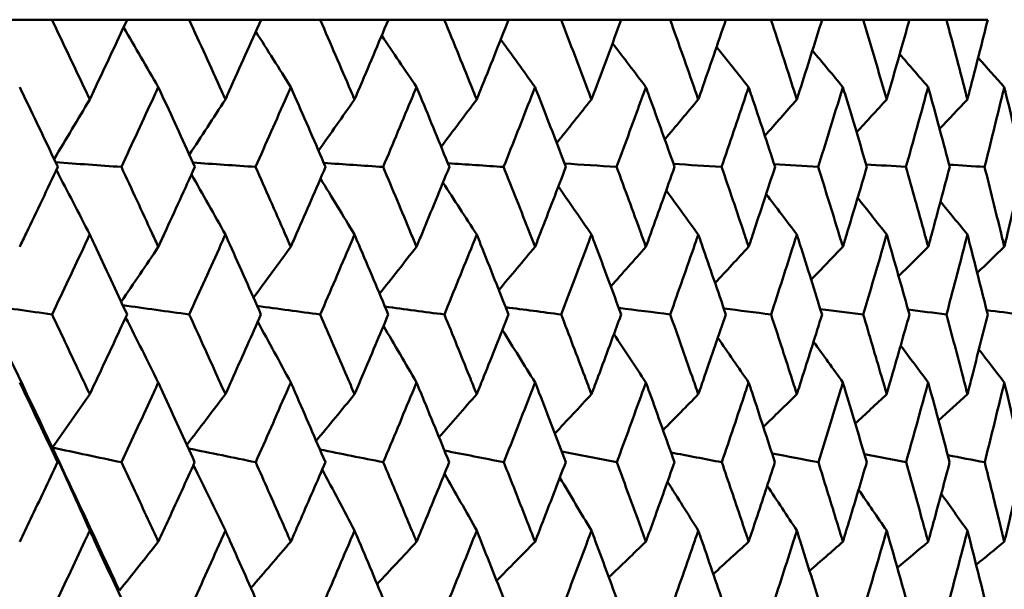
# Model space of a CAD drawing. Header units: millimetres. Extents: x 61 to 1929, y 482 to 2664.
# Tile 101 of 219: x 798.69 to 806.07, y 565.99 to 570.26. Entities that reach past the tile are written whole.
import ezdxf

# ---------------------------------------------------------------- set-up
doc = ezdxf.new("R2010")
doc.units = ezdxf.units.MM
doc.header["$LTSCALE"] = 10
doc.layers.add('Widoczne (ISO)', color=7, linetype='Continuous', lineweight=50)

msp = doc.modelspace()

# ---------------------------------------------------------------- linework, layer by layer
at = {"layer": 'Widoczne (ISO)'}
for p, q in [((798.4469, 570.2569), (798.9324, 570.2569)), ((799.4961, 570.2569), (798.9324, 570.2569)), ((799.4961, 570.2569), (799.9613, 570.2569)), ((800.4999, 570.2569), (799.9613, 570.2569)), ((800.4999, 570.2569), (800.9429, 570.2569)), ((801.4542, 570.2569), (800.9429, 570.2569)), ((801.4542, 570.2569), (801.8733, 570.2569)), ((802.3553, 570.2569), (801.8733, 570.2569)), ((802.3553, 570.2569), (802.7489, 570.2569)), ((803.1997, 570.2569), (802.7489, 570.2569)), ((803.1997, 570.2569), (803.5661, 570.2569)), ((803.9839, 570.2569), (803.5661, 570.2569)), ((803.9839, 570.2569), (804.3219, 570.2569)), ((804.705, 570.2569), (804.3219, 570.2569)), ((804.705, 570.2569), (805.0131, 570.2569)), ((805.3601, 570.2569), (805.0131, 570.2569)), ((805.3601, 570.2569), (805.637, 570.2569)), ((805.9465, 570.2569), (805.637, 570.2569))]:
    msp.add_line(p, q, dxfattribs=at)
msp.add_circle((787.9742, 532.2569), 50, dxfattribs=at)
for points, knots in [([(798.9324, 570.2569), (799.0172, 570.0793), (799.1015, 569.9016), (799.1956, 569.7024), (799.2057, 569.6808), (799.2159, 569.6593)], [0, 0, 0, 0, 0.06135239, 0.06135239, 0.06879633, 0.06879633, 0.06879633, 0.06879633]), ([(799.2159, 569.6593), (799.226, 569.6808), (799.2362, 569.7024), (799.33, 569.9016), (799.4133, 570.0793), (799.4961, 570.2569)], [0.05393723, 0.05393723, 0.05393723, 0.05393723, 0.06137399, 0.06137399, 0.12273355, 0.12273355, 0.12273355, 0.12273355]), ([(799.9613, 570.2569), (800.0424, 570.0793), (800.1231, 569.9016), (800.2129, 569.7024), (800.2227, 569.6808), (800.2324, 569.6593)], [0, 0, 0, 0, 0.06135239, 0.06135239, 0.06879633, 0.06879633, 0.06879633, 0.06879633]), ([(800.2324, 569.6593), (800.2421, 569.6808), (800.2518, 569.7024), (800.3414, 569.9016), (800.4209, 570.0793), (800.4999, 570.2569)], [0.05393723, 0.05393723, 0.05393723, 0.05393723, 0.06137399, 0.06137399, 0.12273355, 0.12273355, 0.12273355, 0.12273355]), ([(800.9429, 570.2569), (801.0201, 570.0793), (801.0967, 569.9016), (801.182, 569.7024), (801.1912, 569.6808), (801.2005, 569.6593)], [0, 0, 0, 0, 0.06135239, 0.06135239, 0.06879633, 0.06879633, 0.06879633, 0.06879633]), ([(801.2005, 569.6593), (801.2097, 569.6808), (801.2189, 569.7024), (801.3039, 569.9016), (801.3793, 570.0793), (801.4542, 570.2569)], [0.05393723, 0.05393723, 0.05393723, 0.05393723, 0.06137399, 0.06137399, 0.12273355, 0.12273355, 0.12273355, 0.12273355]), ([(801.8733, 570.2569), (801.9462, 570.0793), (802.0185, 569.9016), (802.099, 569.7024), (802.1077, 569.6808), (802.1164, 569.6593)], [0, 0, 0, 0, 0.06135239, 0.06135239, 0.06879633, 0.06879633, 0.06879633, 0.06879633]), ([(802.1164, 569.6593), (802.125, 569.6808), (802.1337, 569.7024), (802.2139, 569.9016), (802.2848, 570.0793), (802.3553, 570.2569)], [0.05393723, 0.05393723, 0.05393723, 0.05393723, 0.06137399, 0.06137399, 0.12273355, 0.12273355, 0.12273355, 0.12273355]), ([(802.7489, 570.2569), (802.8172, 570.0793), (802.8849, 569.9016), (802.9602, 569.7024), (802.9683, 569.6808), (802.9764, 569.6593)], [0, 0, 0, 0, 0.06135239, 0.06135239, 0.06879633, 0.06879633, 0.06879633, 0.06879633]), ([(802.9764, 569.6593), (802.9846, 569.6808), (802.9927, 569.7024), (803.0676, 569.9016), (803.1339, 570.0793), (803.1997, 570.2569)], [0.05393723, 0.05393723, 0.05393723, 0.05393723, 0.06137399, 0.06137399, 0.12273355, 0.12273355, 0.12273355, 0.12273355]), ([(803.5661, 570.2569), (803.6296, 570.0793), (803.6925, 569.9016), (803.7623, 569.7024), (803.7698, 569.6808), (803.7773, 569.6593)], [0, 0, 0, 0, 0.06135239, 0.06135239, 0.06879633, 0.06879633, 0.06879633, 0.06879633]), ([(803.7773, 569.6593), (803.7849, 569.6808), (803.7924, 569.7024), (803.8618, 569.9016), (803.9232, 570.0793), (803.9839, 570.2569)], [0.05393723, 0.05393723, 0.05393723, 0.05393723, 0.06137399, 0.06137399, 0.12273355, 0.12273355, 0.12273355, 0.12273355]), ([(804.3219, 570.2569), (804.3803, 570.0793), (804.438, 569.9016), (804.502, 569.7024), (804.5089, 569.6808), (804.5158, 569.6593)], [0, 0, 0, 0, 0.06135239, 0.06135239, 0.06879633, 0.06879633, 0.06879633, 0.06879633]), ([(804.5158, 569.6593), (804.5227, 569.6808), (804.5296, 569.7024), (804.5933, 569.9016), (804.6495, 570.0793), (804.705, 570.2569)], [0.05393723, 0.05393723, 0.05393723, 0.05393723, 0.06137399, 0.06137399, 0.12273355, 0.12273355, 0.12273355, 0.12273355]), ([(805.0131, 570.2569), (805.0662, 570.0793), (805.1186, 569.9016), (805.1765, 569.7024), (805.1828, 569.6808), (805.1891, 569.6593)], [0, 0, 0, 0, 0.06135239, 0.06135239, 0.06879633, 0.06879633, 0.06879633, 0.06879633]), ([(805.1891, 569.6593), (805.1953, 569.6808), (805.2016, 569.7024), (805.2592, 569.9016), (805.3099, 570.0793), (805.3601, 570.2569)], [0.05393723, 0.05393723, 0.05393723, 0.05393723, 0.06137399, 0.06137399, 0.12273355, 0.12273355, 0.12273355, 0.12273355]), ([(805.637, 570.2569), (805.6846, 570.0793), (805.7314, 569.9016), (805.7832, 569.7024), (805.7888, 569.6808), (805.7944, 569.6593)], [0, 0, 0, 0, 0.06135239, 0.06135239, 0.06879633, 0.06879633, 0.06879633, 0.06879633]), ([(805.7944, 569.6593), (805.7999, 569.6808), (805.8055, 569.7024), (805.8569, 569.9016), (805.902, 570.0793), (805.9465, 570.2569)], [0.05393723, 0.05393723, 0.05393723, 0.05393723, 0.06137399, 0.06137399, 0.12273355, 0.12273355, 0.12273355, 0.12273355]), ([(798.9768, 569.1543), (798.8931, 569.3305), (798.8089, 569.5068), (798.7131, 569.7062), (798.7019, 569.7294), (798.6908, 569.7527)], [0.00523804, 0.00523804, 0.00523804, 0.00523804, 0.06606705, 0.06606705, 0.07409033, 0.07409033, 0.07409033, 0.07409033]), ([(799.7299, 569.7527), (799.7192, 569.7295), (799.7085, 569.7063), (799.6165, 569.5068), (799.5348, 569.3306), (799.4527, 569.1543)], [0.05804162, 0.05804162, 0.05804162, 0.05804162, 0.06605559, 0.06605559, 0.12689392, 0.12689392, 0.12689392, 0.12689392]), ([(800.0038, 569.1543), (799.9237, 569.3305), (799.8431, 569.5068), (799.7513, 569.7062), (799.7406, 569.7294), (799.7299, 569.7527)], [0.00523804, 0.00523804, 0.00523804, 0.00523804, 0.06606705, 0.06606705, 0.07409033, 0.07409033, 0.07409033, 0.07409033]), ([(800.7227, 569.7527), (800.7125, 569.7295), (800.7023, 569.7063), (800.6147, 569.5068), (800.5368, 569.3306), (800.4584, 569.1543)], [0.05804162, 0.05804162, 0.05804162, 0.05804162, 0.06605559, 0.06605559, 0.12689392, 0.12689392, 0.12689392, 0.12689392]), ([(800.9833, 569.1543), (800.9071, 569.3305), (800.8305, 569.5068), (800.7431, 569.7062), (800.7329, 569.7294), (800.7227, 569.7527)], [0.00523804, 0.00523804, 0.00523804, 0.00523804, 0.06606705, 0.06606705, 0.07409033, 0.07409033, 0.07409033, 0.07409033]), ([(801.6652, 569.7527), (801.6555, 569.7295), (801.6459, 569.7063), (801.5629, 569.5068), (801.4892, 569.3306), (801.4149, 569.1543)], [0.05804162, 0.05804162, 0.05804162, 0.05804162, 0.06605559, 0.06605559, 0.12689392, 0.12689392, 0.12689392, 0.12689392]), ([(801.9115, 569.1543), (801.8396, 569.3305), (801.7671, 569.5068), (801.6845, 569.7062), (801.6748, 569.7294), (801.6652, 569.7527)], [0.00523804, 0.00523804, 0.00523804, 0.00523804, 0.06606705, 0.06606705, 0.07409033, 0.07409033, 0.07409033, 0.07409033]), ([(802.5536, 569.7527), (802.5445, 569.7295), (802.5355, 569.7063), (802.4576, 569.5068), (802.3882, 569.3306), (802.3183, 569.1543)], [0.05804162, 0.05804162, 0.05804162, 0.05804162, 0.06605559, 0.06605559, 0.12689392, 0.12689392, 0.12689392, 0.12689392]), ([(802.7846, 569.1543), (802.7173, 569.3305), (802.6493, 569.5068), (802.5717, 569.7062), (802.5627, 569.7294), (802.5536, 569.7527)], [0.00523804, 0.00523804, 0.00523804, 0.00523804, 0.06606705, 0.06606705, 0.07409033, 0.07409033, 0.07409033, 0.07409033]), ([(803.3845, 569.7527), (803.3761, 569.7295), (803.3676, 569.7063), (803.295, 569.5068), (803.2304, 569.3306), (803.1652, 569.1543)], [0.05804162, 0.05804162, 0.05804162, 0.05804162, 0.06605559, 0.06605559, 0.12689392, 0.12689392, 0.12689392, 0.12689392]), ([(803.5993, 569.1543), (803.5368, 569.3305), (803.4736, 569.5068), (803.4014, 569.7062), (803.3929, 569.7294), (803.3845, 569.7527)], [0.00523804, 0.00523804, 0.00523804, 0.00523804, 0.06606705, 0.06606705, 0.07409033, 0.07409033, 0.07409033, 0.07409033]), ([(804.1546, 569.7527), (804.1468, 569.7295), (804.139, 569.7063), (804.0721, 569.5068), (804.0123, 569.3306), (803.952, 569.1543)], [0.05804162, 0.05804162, 0.05804162, 0.05804162, 0.06605559, 0.06605559, 0.12689392, 0.12689392, 0.12689392, 0.12689392]), ([(804.3524, 569.1543), (804.2949, 569.3305), (804.2367, 569.5068), (804.1701, 569.7062), (804.1623, 569.7294), (804.1546, 569.7527)], [0.00523804, 0.00523804, 0.00523804, 0.00523804, 0.06606705, 0.06606705, 0.07409033, 0.07409033, 0.07409033, 0.07409033]), ([(804.8608, 569.7527), (804.8537, 569.7295), (804.8466, 569.7063), (804.7856, 569.5068), (804.731, 569.3306), (804.6758, 569.1543)], [0.05804162, 0.05804162, 0.05804162, 0.05804162, 0.06605559, 0.06605559, 0.12689392, 0.12689392, 0.12689392, 0.12689392]), ([(805.0408, 569.1543), (804.9886, 569.3305), (804.9356, 569.5068), (804.875, 569.7062), (804.8679, 569.7294), (804.8608, 569.7527)], [0.00523804, 0.00523804, 0.00523804, 0.00523804, 0.06606705, 0.06606705, 0.07409033, 0.07409033, 0.07409033, 0.07409033]), ([(805.5004, 569.7527), (805.494, 569.7295), (805.4876, 569.7063), (805.4327, 569.5068), (805.3835, 569.3306), (805.3337, 569.1543)], [0.05804162, 0.05804162, 0.05804162, 0.05804162, 0.06605559, 0.06605559, 0.12689392, 0.12689392, 0.12689392, 0.12689392]), ([(805.6619, 569.1543), (805.6151, 569.3305), (805.5676, 569.5068), (805.5131, 569.7062), (805.5067, 569.7294), (805.5004, 569.7527)], [0.00523804, 0.00523804, 0.00523804, 0.00523804, 0.06606705, 0.06606705, 0.07409033, 0.07409033, 0.07409033, 0.07409033]), ([(806.0708, 569.7527), (806.0651, 569.7295), (806.0595, 569.7063), (806.0109, 569.5068), (805.9674, 569.3306), (805.9231, 569.1543)], [0.05804162, 0.05804162, 0.05804162, 0.05804162, 0.06605559, 0.06605559, 0.12689392, 0.12689392, 0.12689392, 0.12689392]), ([(806.2132, 569.1543), (806.172, 569.3305), (806.1302, 569.5068), (806.082, 569.7062), (806.0764, 569.7294), (806.0708, 569.7527)], [0.00523804, 0.00523804, 0.00523804, 0.00523804, 0.06606705, 0.06606705, 0.07409033, 0.07409033, 0.07409033, 0.07409033]), ([(798.6908, 568.556), (798.7068, 568.5895), (798.7229, 568.6229), (798.8186, 568.8224), (798.8978, 568.9883), (798.9768, 569.1543)], [0.04993807, 0.04993807, 0.04993807, 0.04993807, 0.0614821, 0.0614821, 0.11877783, 0.11877783, 0.11877783, 0.11877783]), ([(799.4527, 569.1543), (799.5301, 568.9883), (799.6071, 568.8224), (799.6991, 568.623), (799.7145, 568.5895), (799.7299, 568.556)], [0.00418374, 0.00418374, 0.00418374, 0.00418374, 0.06147247, 0.06147247, 0.07302352, 0.07302352, 0.07302352, 0.07302352]), ([(799.7299, 568.556), (799.7453, 568.5895), (799.7607, 568.6229), (799.8524, 568.8224), (799.9282, 568.9883), (800.0038, 569.1543)], [0.04993807, 0.04993807, 0.04993807, 0.04993807, 0.0614821, 0.0614821, 0.11877783, 0.11877783, 0.11877783, 0.11877783]), ([(800.4584, 569.1543), (800.5323, 568.9883), (800.6057, 568.8224), (800.6933, 568.623), (800.708, 568.5895), (800.7227, 568.556)], [0.00418374, 0.00418374, 0.00418374, 0.00418374, 0.06147247, 0.06147247, 0.07302352, 0.07302352, 0.07302352, 0.07302352]), ([(800.7227, 568.556), (800.7374, 568.5895), (800.752, 568.6229), (800.8393, 568.8224), (800.9115, 568.9883), (800.9833, 569.1543)], [0.04993807, 0.04993807, 0.04993807, 0.04993807, 0.0614821, 0.0614821, 0.11877783, 0.11877783, 0.11877783, 0.11877783]), ([(801.4149, 569.1543), (801.4849, 568.9883), (801.5544, 568.8224), (801.6374, 568.623), (801.6513, 568.5895), (801.6652, 568.556)], [0.00418374, 0.00418374, 0.00418374, 0.00418374, 0.06147247, 0.06147247, 0.07302352, 0.07302352, 0.07302352, 0.07302352]), ([(801.6652, 568.556), (801.679, 568.5895), (801.6929, 568.6229), (801.7754, 568.8224), (801.8437, 568.9883), (801.9115, 569.1543)], [0.04993807, 0.04993807, 0.04993807, 0.04993807, 0.0614821, 0.0614821, 0.11877783, 0.11877783, 0.11877783, 0.11877783]), ([(802.3183, 569.1543), (802.3842, 568.9883), (802.4496, 568.8224), (802.5275, 568.623), (802.5406, 568.5895), (802.5536, 568.556)], [0.00418374, 0.00418374, 0.00418374, 0.00418374, 0.06147247, 0.06147247, 0.07302352, 0.07302352, 0.07302352, 0.07302352]), ([(802.5536, 568.556), (802.5666, 568.5895), (802.5796, 568.6229), (802.6571, 568.8224), (802.7211, 568.9883), (802.7846, 569.1543)], [0.04993807, 0.04993807, 0.04993807, 0.04993807, 0.0614821, 0.0614821, 0.11877783, 0.11877783, 0.11877783, 0.11877783]), ([(803.1652, 569.1543), (803.2266, 568.9883), (803.2876, 568.8224), (803.3602, 568.623), (803.3724, 568.5895), (803.3845, 568.556)], [0.00418374, 0.00418374, 0.00418374, 0.00418374, 0.06147247, 0.06147247, 0.07302352, 0.07302352, 0.07302352, 0.07302352]), ([(803.3845, 568.556), (803.3966, 568.5895), (803.4087, 568.6229), (803.4808, 568.8224), (803.5403, 568.9883), (803.5993, 569.1543)], [0.04993807, 0.04993807, 0.04993807, 0.04993807, 0.0614821, 0.0614821, 0.11877783, 0.11877783, 0.11877783, 0.11877783]), ([(803.952, 569.1543), (804.0089, 568.9883), (804.0652, 568.8224), (804.1322, 568.623), (804.1434, 568.5895), (804.1546, 568.556)], [0.00418374, 0.00418374, 0.00418374, 0.00418374, 0.06147247, 0.06147247, 0.07302352, 0.07302352, 0.07302352, 0.07302352]), ([(804.1546, 568.556), (804.1658, 568.5895), (804.1769, 568.6229), (804.2434, 568.8224), (804.2982, 568.9883), (804.3524, 569.1543)], [0.04993807, 0.04993807, 0.04993807, 0.04993807, 0.0614821, 0.0614821, 0.11877783, 0.11877783, 0.11877783, 0.11877783]), ([(804.6758, 569.1543), (804.7278, 568.9883), (804.7793, 568.8224), (804.8404, 568.623), (804.8506, 568.5895), (804.8608, 568.556)], [0.00418374, 0.00418374, 0.00418374, 0.00418374, 0.06147247, 0.06147247, 0.07302352, 0.07302352, 0.07302352, 0.07302352]), ([(804.8608, 568.556), (804.871, 568.5895), (804.8812, 568.6229), (804.9417, 568.8224), (804.9915, 568.9883), (805.0408, 569.1543)], [0.04993807, 0.04993807, 0.04993807, 0.04993807, 0.0614821, 0.0614821, 0.11877783, 0.11877783, 0.11877783, 0.11877783]), ([(805.3337, 569.1543), (805.3807, 568.9883), (805.427, 568.8224), (805.482, 568.623), (805.4912, 568.5895), (805.5004, 568.556)], [0.00418374, 0.00418374, 0.00418374, 0.00418374, 0.06147247, 0.06147247, 0.07302352, 0.07302352, 0.07302352, 0.07302352]), ([(805.5004, 568.556), (805.5095, 568.5895), (805.5187, 568.6229), (805.5731, 568.8224), (805.6178, 568.9883), (805.6619, 569.1543)], [0.04993807, 0.04993807, 0.04993807, 0.04993807, 0.0614821, 0.0614821, 0.11877783, 0.11877783, 0.11877783, 0.11877783]), ([(805.9231, 569.1543), (805.9648, 568.9883), (806.0059, 568.8224), (806.0545, 568.623), (806.0627, 568.5895), (806.0708, 568.556)], [0.00418374, 0.00418374, 0.00418374, 0.00418374, 0.06147247, 0.06147247, 0.07302352, 0.07302352, 0.07302352, 0.07302352]), ([(806.0708, 568.556), (806.0789, 568.5895), (806.087, 568.6229), (806.135, 568.8224), (806.1744, 568.9883), (806.2132, 569.1543)], [0.04993807, 0.04993807, 0.04993807, 0.04993807, 0.0614821, 0.0614821, 0.11877783, 0.11877783, 0.11877783, 0.11877783]), ([(799.2159, 568.648), (799.2044, 568.6235), (799.1929, 568.5991), (799.099, 568.3995), (799.0163, 568.2243), (798.9332, 568.0491)], [0.06241522, 0.06241522, 0.06241522, 0.06241522, 0.0708546, 0.0708546, 0.13127416, 0.13127416, 0.13127416, 0.13127416]), ([(799.4954, 568.0491), (799.4142, 568.2243), (799.3325, 568.3994), (799.2389, 568.599), (799.2274, 568.6235), (799.2159, 568.648)], [0.01044349, 0.01044349, 0.01044349, 0.01044349, 0.07085106, 0.07085106, 0.07930241, 0.07930241, 0.07930241, 0.07930241]), ([(800.2324, 568.648), (800.2214, 568.6235), (800.2104, 568.5991), (800.1207, 568.3995), (800.0416, 568.2243), (799.962, 568.0491)], [0.06241522, 0.06241522, 0.06241522, 0.06241522, 0.0708546, 0.0708546, 0.13127416, 0.13127416, 0.13127416, 0.13127416]), ([(800.4991, 568.0491), (800.4217, 568.2243), (800.3438, 568.3994), (800.2543, 568.599), (800.2434, 568.6235), (800.2324, 568.648)], [0.01044349, 0.01044349, 0.01044349, 0.01044349, 0.07085106, 0.07085106, 0.07930241, 0.07930241, 0.07930241, 0.07930241]), ([(801.2005, 568.648), (801.19, 568.6235), (801.1796, 568.5991), (801.0944, 568.3995), (801.0193, 568.2243), (800.9436, 568.0491)], [0.06241522, 0.06241522, 0.06241522, 0.06241522, 0.0708546, 0.0708546, 0.13127416, 0.13127416, 0.13127416, 0.13127416]), ([(801.4535, 568.0491), (801.3801, 568.2243), (801.3062, 568.3994), (801.2213, 568.599), (801.2109, 568.6235), (801.2005, 568.648)], [0.01044349, 0.01044349, 0.01044349, 0.01044349, 0.07085106, 0.07085106, 0.07930241, 0.07930241, 0.07930241, 0.07930241]), ([(802.1164, 568.648), (802.1065, 568.6235), (802.0967, 568.5991), (802.0164, 568.3995), (801.9454, 568.2243), (801.874, 568.0491)], [0.06241522, 0.06241522, 0.06241522, 0.06241522, 0.0708546, 0.0708546, 0.13127416, 0.13127416, 0.13127416, 0.13127416]), ([(802.3546, 568.0491), (802.2856, 568.2243), (802.216, 568.3994), (802.136, 568.599), (802.1262, 568.6235), (802.1164, 568.648)], [0.01044349, 0.01044349, 0.01044349, 0.01044349, 0.07085106, 0.07085106, 0.07930241, 0.07930241, 0.07930241, 0.07930241]), ([(802.9764, 568.648), (802.9673, 568.6235), (802.9581, 568.5991), (802.8829, 568.3995), (802.8165, 568.2243), (802.7495, 568.0491)], [0.06241522, 0.06241522, 0.06241522, 0.06241522, 0.0708546, 0.0708546, 0.13127416, 0.13127416, 0.13127416, 0.13127416]), ([(803.199, 568.0491), (803.1346, 568.2243), (803.0696, 568.3994), (802.9948, 568.599), (802.9856, 568.6235), (802.9764, 568.648)], [0.01044349, 0.01044349, 0.01044349, 0.01044349, 0.07085106, 0.07085106, 0.07930241, 0.07930241, 0.07930241, 0.07930241]), ([(803.7773, 568.648), (803.7688, 568.6235), (803.7603, 568.5991), (803.6906, 568.3995), (803.629, 568.2243), (803.5667, 568.0491)], [0.06241522, 0.06241522, 0.06241522, 0.06241522, 0.0708546, 0.0708546, 0.13127416, 0.13127416, 0.13127416, 0.13127416]), ([(803.9834, 568.0491), (803.9238, 568.2243), (803.8636, 568.3994), (803.7944, 568.599), (803.7859, 568.6235), (803.7773, 568.648)], [0.01044349, 0.01044349, 0.01044349, 0.01044349, 0.07085106, 0.07085106, 0.07930241, 0.07930241, 0.07930241, 0.07930241]), ([(804.5158, 568.648), (804.508, 568.6235), (804.5002, 568.5991), (804.4363, 568.3995), (804.3797, 568.2243), (804.3224, 568.0491)], [0.06241522, 0.06241522, 0.06241522, 0.06241522, 0.0708546, 0.0708546, 0.13127416, 0.13127416, 0.13127416, 0.13127416]), ([(804.7045, 568.0491), (804.6501, 568.2243), (804.595, 568.3994), (804.5315, 568.599), (804.5237, 568.6235), (804.5158, 568.648)], [0.01044349, 0.01044349, 0.01044349, 0.01044349, 0.07085106, 0.07085106, 0.07930241, 0.07930241, 0.07930241, 0.07930241]), ([(805.1891, 568.648), (805.182, 568.6235), (805.1749, 568.5991), (805.117, 568.3995), (805.0656, 568.2243), (805.0136, 568.0491)], [0.06241522, 0.06241522, 0.06241522, 0.06241522, 0.0708546, 0.0708546, 0.13127416, 0.13127416, 0.13127416, 0.13127416]), ([(805.3596, 568.0491), (805.3105, 568.2243), (805.2607, 568.3994), (805.2032, 568.599), (805.1961, 568.6235), (805.1891, 568.648)], [0.01044349, 0.01044349, 0.01044349, 0.01044349, 0.07085106, 0.07085106, 0.07930241, 0.07930241, 0.07930241, 0.07930241]), ([(805.7944, 568.648), (805.7881, 568.6235), (805.7817, 568.5991), (805.7301, 568.3995), (805.6841, 568.2243), (805.6375, 568.0491)], [0.06241522, 0.06241522, 0.06241522, 0.06241522, 0.0708546, 0.0708546, 0.13127416, 0.13127416, 0.13127416, 0.13127416]), ([(805.9461, 568.0491), (805.9025, 568.2243), (805.8582, 568.3994), (805.807, 568.599), (805.8007, 568.6235), (805.7944, 568.648)], [0.01044349, 0.01044349, 0.01044349, 0.01044349, 0.07085106, 0.07085106, 0.07930241, 0.07930241, 0.07930241, 0.07930241]), ([(798.9332, 568.0491), (799.0065, 567.8951), (799.0795, 567.741), (799.1734, 567.5418), (799.1947, 567.4967), (799.2159, 567.4516)], [0.00838421, 0.00838421, 0.00838421, 0.00838421, 0.06155515, 0.06155515, 0.07712864, 0.07712864, 0.07712864, 0.07712864]), ([(799.2159, 567.4516), (799.2371, 567.4967), (799.2583, 567.5418), (799.3518, 567.741), (799.4237, 567.8951), (799.4954, 568.0491)], [0.04598621, 0.04598621, 0.04598621, 0.04598621, 0.06155279, 0.06155279, 0.11473062, 0.11473062, 0.11473062, 0.11473062]), ([(799.962, 568.0491), (800.0322, 567.8951), (800.102, 567.741), (800.1918, 567.5418), (800.2121, 567.4967), (800.2324, 567.4516)], [0.00838421, 0.00838421, 0.00838421, 0.00838421, 0.06155515, 0.06155515, 0.07712864, 0.07712864, 0.07712864, 0.07712864]), ([(800.2324, 567.4516), (800.2526, 567.4967), (800.2729, 567.5418), (800.3621, 567.741), (800.4308, 567.8951), (800.4991, 568.0491)], [0.04598621, 0.04598621, 0.04598621, 0.04598621, 0.06155279, 0.06155279, 0.11473062, 0.11473062, 0.11473062, 0.11473062]), ([(800.9436, 568.0491), (801.0103, 567.8951), (801.0767, 567.741), (801.1619, 567.5418), (801.1812, 567.4967), (801.2005, 567.4516)], [0.00838421, 0.00838421, 0.00838421, 0.00838421, 0.06155515, 0.06155515, 0.07712864, 0.07712864, 0.07712864, 0.07712864]), ([(801.2005, 567.4516), (801.2197, 567.4967), (801.2389, 567.5418), (801.3236, 567.741), (801.3887, 567.8951), (801.4535, 568.0491)], [0.04598621, 0.04598621, 0.04598621, 0.04598621, 0.06155279, 0.06155279, 0.11473062, 0.11473062, 0.11473062, 0.11473062]), ([(801.874, 568.0491), (801.937, 567.8951), (801.9996, 567.741), (802.08, 567.5418), (802.0982, 567.4967), (802.1164, 567.4516)], [0.00838421, 0.00838421, 0.00838421, 0.00838421, 0.06155515, 0.06155515, 0.07712864, 0.07712864, 0.07712864, 0.07712864]), ([(802.1164, 567.4516), (802.1345, 567.4967), (802.1526, 567.5418), (802.2324, 567.741), (802.2937, 567.8951), (802.3546, 568.0491)], [0.04598621, 0.04598621, 0.04598621, 0.04598621, 0.06155279, 0.06155279, 0.11473062, 0.11473062, 0.11473062, 0.11473062]), ([(802.7495, 568.0491), (802.8086, 567.8951), (802.8672, 567.741), (802.9425, 567.5418), (802.9595, 567.4967), (802.9764, 567.4516)], [0.00838421, 0.00838421, 0.00838421, 0.00838421, 0.06155515, 0.06155515, 0.07712864, 0.07712864, 0.07712864, 0.07712864]), ([(802.9764, 567.4516), (802.9934, 567.4967), (803.0103, 567.5418), (803.0849, 567.741), (803.1422, 567.8951), (803.199, 568.0491)], [0.04598621, 0.04598621, 0.04598621, 0.04598621, 0.06155279, 0.06155279, 0.11473062, 0.11473062, 0.11473062, 0.11473062]), ([(803.5667, 568.0491), (803.6216, 567.8951), (803.676, 567.741), (803.7458, 567.5418), (803.7616, 567.4967), (803.7773, 567.4516)], [0.00838421, 0.00838421, 0.00838421, 0.00838421, 0.06155515, 0.06155515, 0.07712864, 0.07712864, 0.07712864, 0.07712864]), ([(803.7773, 567.4516), (803.7931, 567.4967), (803.8087, 567.5418), (803.8778, 567.741), (803.9308, 567.8951), (803.9834, 568.0491)], [0.04598621, 0.04598621, 0.04598621, 0.04598621, 0.06155279, 0.06155279, 0.11473062, 0.11473062, 0.11473062, 0.11473062]), ([(804.3224, 568.0491), (804.3729, 567.8951), (804.4229, 567.741), (804.4869, 567.5418), (804.5014, 567.4967), (804.5158, 567.4516)], [0.00838421, 0.00838421, 0.00838421, 0.00838421, 0.06155515, 0.06155515, 0.07712864, 0.07712864, 0.07712864, 0.07712864]), ([(804.5158, 567.4516), (804.5303, 567.4967), (804.5446, 567.5418), (804.608, 567.741), (804.6565, 567.8951), (804.7045, 568.0491)], [0.04598621, 0.04598621, 0.04598621, 0.04598621, 0.06155279, 0.06155279, 0.11473062, 0.11473062, 0.11473062, 0.11473062]), ([(805.0136, 568.0491), (805.0595, 567.8951), (805.1049, 567.741), (805.1629, 567.5418), (805.176, 567.4967), (805.1891, 567.4516)], [0.00838421, 0.00838421, 0.00838421, 0.00838421, 0.06155515, 0.06155515, 0.07712864, 0.07712864, 0.07712864, 0.07712864]), ([(805.1891, 567.4516), (805.2021, 567.4967), (805.2151, 567.5418), (805.2724, 567.741), (805.3163, 567.8951), (805.3596, 568.0491)], [0.04598621, 0.04598621, 0.04598621, 0.04598621, 0.06155279, 0.06155279, 0.11473062, 0.11473062, 0.11473062, 0.11473062]), ([(805.6375, 568.0491), (805.6786, 567.8951), (805.7192, 567.741), (805.771, 567.5418), (805.7827, 567.4967), (805.7944, 567.4516)], [0.00838421, 0.00838421, 0.00838421, 0.00838421, 0.06155515, 0.06155515, 0.07712864, 0.07712864, 0.07712864, 0.07712864]), ([(805.7944, 567.4516), (805.806, 567.4967), (805.8176, 567.5418), (805.8686, 567.741), (805.9076, 567.8951), (805.9461, 568.0491)], [0.04598621, 0.04598621, 0.04598621, 0.04598621, 0.06155279, 0.06155279, 0.11473062, 0.11473062, 0.11473062, 0.11473062]), ([(798.9752, 566.9423), (798.8929, 567.1164), (798.8102, 567.2904), (798.715, 567.4897), (798.7029, 567.515), (798.6908, 567.5403)], [0.01556037, 0.01556037, 0.01556037, 0.01556037, 0.07555527, 0.07555527, 0.08428623, 0.08428623, 0.08428623, 0.08428623]), ([(799.7299, 567.5403), (799.7183, 567.5151), (799.7067, 567.4898), (799.6152, 567.2905), (799.5349, 567.1164), (799.4542, 566.9423)], [0.06686277, 0.06686277, 0.06686277, 0.06686277, 0.07557848, 0.07557848, 0.13558897, 0.13558897, 0.13558897, 0.13558897]), ([(800.0022, 566.9423), (799.9235, 567.1164), (799.8444, 567.2904), (799.7531, 567.4897), (799.7415, 567.515), (799.7299, 567.5403)], [0.01556037, 0.01556037, 0.01556037, 0.01556037, 0.07555527, 0.07555527, 0.08428623, 0.08428623, 0.08428623, 0.08428623]), ([(800.7227, 567.5403), (800.7117, 567.5151), (800.7006, 567.4898), (800.6135, 567.2905), (800.5369, 567.1164), (800.4599, 566.9423)], [0.06686277, 0.06686277, 0.06686277, 0.06686277, 0.07557848, 0.07557848, 0.13558897, 0.13558897, 0.13558897, 0.13558897]), ([(800.9818, 566.9423), (800.907, 567.1164), (800.8317, 567.2904), (800.7448, 567.4897), (800.7338, 567.515), (800.7227, 567.5403)], [0.01556037, 0.01556037, 0.01556037, 0.01556037, 0.07555527, 0.07555527, 0.08428623, 0.08428623, 0.08428623, 0.08428623]), ([(801.6652, 567.5403), (801.6547, 567.5151), (801.6443, 567.4898), (801.5618, 567.2905), (801.4893, 567.1164), (801.4163, 566.9423)], [0.06686277, 0.06686277, 0.06686277, 0.06686277, 0.07557848, 0.07557848, 0.13558897, 0.13558897, 0.13558897, 0.13558897]), ([(801.9101, 566.9423), (801.8394, 567.1164), (801.7682, 567.2904), (801.6861, 567.4897), (801.6756, 567.515), (801.6652, 567.5403)], [0.01556037, 0.01556037, 0.01556037, 0.01556037, 0.07555527, 0.07555527, 0.08428623, 0.08428623, 0.08428623, 0.08428623]), ([(802.5536, 567.5403), (802.5438, 567.5151), (802.534, 567.4898), (802.4565, 567.2905), (802.3883, 567.1164), (802.3197, 566.9423)], [0.06686277, 0.06686277, 0.06686277, 0.06686277, 0.07557848, 0.07557848, 0.13558897, 0.13558897, 0.13558897, 0.13558897]), ([(802.7834, 566.9423), (802.7171, 567.1164), (802.6504, 567.2904), (802.5732, 567.4897), (802.5634, 567.515), (802.5536, 567.5403)], [0.01556037, 0.01556037, 0.01556037, 0.01556037, 0.07555527, 0.07555527, 0.08428623, 0.08428623, 0.08428623, 0.08428623]), ([(803.3845, 567.5403), (803.3754, 567.5151), (803.3662, 567.4898), (803.2941, 567.2905), (803.2305, 567.1164), (803.1664, 566.9423)], [0.06686277, 0.06686277, 0.06686277, 0.06686277, 0.07557848, 0.07557848, 0.13558897, 0.13558897, 0.13558897, 0.13558897]), ([(803.5982, 566.9423), (803.5367, 567.1164), (803.4746, 567.2904), (803.4028, 567.4897), (803.3936, 567.515), (803.3845, 567.5403)], [0.01556037, 0.01556037, 0.01556037, 0.01556037, 0.07555527, 0.07555527, 0.08428623, 0.08428623, 0.08428623, 0.08428623]), ([(804.1546, 567.5403), (804.1461, 567.5151), (804.1377, 567.4898), (804.0711, 567.2905), (804.0124, 567.1164), (803.9532, 566.9423)], [0.06686277, 0.06686277, 0.06686277, 0.06686277, 0.07557848, 0.07557848, 0.13558897, 0.13558897, 0.13558897, 0.13558897]), ([(804.3513, 566.9423), (804.2948, 567.1164), (804.2376, 567.2904), (804.1714, 567.4897), (804.163, 567.515), (804.1546, 567.5403)], [0.01556037, 0.01556037, 0.01556037, 0.01556037, 0.07555527, 0.07555527, 0.08428623, 0.08428623, 0.08428623, 0.08428623]), ([(804.8608, 567.5403), (804.8531, 567.5151), (804.8454, 567.4898), (804.7847, 567.2905), (804.7311, 567.1164), (804.6769, 566.9423)], [0.06686277, 0.06686277, 0.06686277, 0.06686277, 0.07557848, 0.07557848, 0.13558897, 0.13558897, 0.13558897, 0.13558897]), ([(805.0398, 566.9423), (804.9885, 567.1164), (804.9365, 567.2904), (804.8761, 567.4897), (804.8685, 567.515), (804.8608, 567.5403)], [0.01556037, 0.01556037, 0.01556037, 0.01556037, 0.07555527, 0.07555527, 0.08428623, 0.08428623, 0.08428623, 0.08428623]), ([(805.5004, 567.5403), (805.4935, 567.5151), (805.4865, 567.4898), (805.4319, 567.2905), (805.3836, 567.1164), (805.3347, 566.9423)], [0.06686277, 0.06686277, 0.06686277, 0.06686277, 0.07557848, 0.07557848, 0.13558897, 0.13558897, 0.13558897, 0.13558897]), ([(805.661, 566.9423), (805.615, 567.1164), (805.5684, 567.2904), (805.5142, 567.4897), (805.5073, 567.515), (805.5004, 567.5403)], [0.01556037, 0.01556037, 0.01556037, 0.01556037, 0.07555527, 0.07555527, 0.08428623, 0.08428623, 0.08428623, 0.08428623]), ([(806.0708, 567.5403), (806.0647, 567.5151), (806.0586, 567.4898), (806.0103, 567.2905), (805.9674, 567.1164), (805.924, 566.9423)], [0.06686277, 0.06686277, 0.06686277, 0.06686277, 0.07557848, 0.07557848, 0.13558897, 0.13558897, 0.13558897, 0.13558897]), ([(806.2124, 566.9423), (806.1719, 567.1164), (806.1308, 567.2904), (806.083, 567.4897), (806.0769, 567.515), (806.0708, 567.5403)], [0.01556037, 0.01556037, 0.01556037, 0.01556037, 0.07555527, 0.07555527, 0.08428623, 0.08428623, 0.08428623, 0.08428623]), ([(798.9361, 567.0518), (799.0617, 566.7868), (799.1863, 566.5218), (799.3528, 566.1649), (799.3956, 566.073), (799.4383, 565.981)], [0.3692784, 0.3692784, 0.3692784, 0.3692784, 0.4608442, 0.4608442, 0.492629, 0.492629, 0.492629, 0.492629]), ([(798.6908, 566.3468), (798.7179, 566.4033), (798.745, 566.4598), (798.84, 566.6583), (798.9077, 566.8003), (798.9752, 566.9423)], [0.04208868, 0.04208868, 0.04208868, 0.04208868, 0.06158988, 0.06158988, 0.11059803, 0.11059803, 0.11059803, 0.11059803]), ([(799.4542, 566.9423), (799.5204, 566.8004), (799.5862, 566.6584), (799.6779, 566.4599), (799.7039, 566.4033), (799.7299, 566.3468)], [0.01259731, 0.01259731, 0.01259731, 0.01259731, 0.06159863, 0.06159863, 0.08110666, 0.08110666, 0.08110666, 0.08110666]), ([(799.7299, 566.3468), (799.7559, 566.4033), (799.7819, 566.4598), (799.8729, 566.6583), (799.9377, 566.8003), (800.0022, 566.9423)], [0.04208868, 0.04208868, 0.04208868, 0.04208868, 0.06158988, 0.06158988, 0.11059803, 0.11059803, 0.11059803, 0.11059803]), ([(800.4599, 566.9423), (800.523, 566.8004), (800.5858, 566.6584), (800.6731, 566.4599), (800.6979, 566.4033), (800.7227, 566.3468)], [0.01259731, 0.01259731, 0.01259731, 0.01259731, 0.06159863, 0.06159863, 0.08110666, 0.08110666, 0.08110666, 0.08110666]), ([(800.7227, 566.3468), (800.7475, 566.4033), (800.7722, 566.4598), (800.8588, 566.6583), (800.9205, 566.8003), (800.9818, 566.9423)], [0.04208868, 0.04208868, 0.04208868, 0.04208868, 0.06158988, 0.06158988, 0.11059803, 0.11059803, 0.11059803, 0.11059803]), ([(801.4163, 566.9423), (801.4761, 566.8004), (801.5356, 566.6584), (801.6182, 566.4599), (801.6417, 566.4033), (801.6652, 566.3468)], [0.01259731, 0.01259731, 0.01259731, 0.01259731, 0.06159863, 0.06159863, 0.08110666, 0.08110666, 0.08110666, 0.08110666]), ([(801.6652, 566.3468), (801.6886, 566.4033), (801.712, 566.4598), (801.7939, 566.6583), (801.8522, 566.8003), (801.9101, 566.9423)], [0.04208868, 0.04208868, 0.04208868, 0.04208868, 0.06158988, 0.06158988, 0.11059803, 0.11059803, 0.11059803, 0.11059803]), ([(802.3197, 566.9423), (802.3759, 566.8004), (802.4318, 566.6584), (802.5095, 566.4599), (802.5316, 566.4033), (802.5536, 566.3468)], [0.01259731, 0.01259731, 0.01259731, 0.01259731, 0.06159863, 0.06159863, 0.08110666, 0.08110666, 0.08110666, 0.08110666]), ([(802.5536, 566.3468), (802.5756, 566.4033), (802.5975, 566.4598), (802.6744, 566.6583), (802.7291, 566.8003), (802.7834, 566.9423)], [0.04208868, 0.04208868, 0.04208868, 0.04208868, 0.06158988, 0.06158988, 0.11059803, 0.11059803, 0.11059803, 0.11059803]), ([(803.1664, 566.9423), (803.2189, 566.8004), (803.2711, 566.6584), (803.3434, 566.4599), (803.364, 566.4033), (803.3845, 566.3468)], [0.01259731, 0.01259731, 0.01259731, 0.01259731, 0.06159863, 0.06159863, 0.08110666, 0.08110666, 0.08110666, 0.08110666]), ([(803.3845, 566.3468), (803.405, 566.4033), (803.4254, 566.4598), (803.497, 566.6583), (803.5478, 566.8003), (803.5982, 566.9423)], [0.04208868, 0.04208868, 0.04208868, 0.04208868, 0.06158988, 0.06158988, 0.11059803, 0.11059803, 0.11059803, 0.11059803]), ([(803.9532, 566.9423), (804.0017, 566.8004), (804.0499, 566.6584), (804.1167, 566.4599), (804.1357, 566.4033), (804.1546, 566.3468)], [0.01259731, 0.01259731, 0.01259731, 0.01259731, 0.06159863, 0.06159863, 0.08110666, 0.08110666, 0.08110666, 0.08110666]), ([(804.1546, 566.3468), (804.1735, 566.4033), (804.1923, 566.4598), (804.2582, 566.6583), (804.305, 566.8003), (804.3513, 566.9423)], [0.04208868, 0.04208868, 0.04208868, 0.04208868, 0.06158988, 0.06158988, 0.11059803, 0.11059803, 0.11059803, 0.11059803]), ([(804.6769, 566.9423), (804.7213, 566.8004), (804.7653, 566.6584), (804.8263, 566.4599), (804.8436, 566.4033), (804.8608, 566.3468)], [0.01259731, 0.01259731, 0.01259731, 0.01259731, 0.06159863, 0.06159863, 0.08110666, 0.08110666, 0.08110666, 0.08110666]), ([(804.8608, 566.3468), (804.878, 566.4033), (804.8952, 566.4598), (804.9552, 566.6583), (804.9977, 566.8003), (805.0398, 566.9423)], [0.04208868, 0.04208868, 0.04208868, 0.04208868, 0.06158988, 0.06158988, 0.11059803, 0.11059803, 0.11059803, 0.11059803]), ([(805.3347, 566.9423), (805.3748, 566.8004), (805.4144, 566.6584), (805.4693, 566.4599), (805.4849, 566.4033), (805.5004, 566.3468)], [0.01259731, 0.01259731, 0.01259731, 0.01259731, 0.06159863, 0.06159863, 0.08110666, 0.08110666, 0.08110666, 0.08110666]), ([(805.5004, 566.3468), (805.5158, 566.4033), (805.5313, 566.4598), (805.5852, 566.6583), (805.6233, 566.8003), (805.661, 566.9423)], [0.04208868, 0.04208868, 0.04208868, 0.04208868, 0.06158988, 0.06158988, 0.11059803, 0.11059803, 0.11059803, 0.11059803]), ([(805.924, 566.9423), (805.9596, 566.8004), (805.9948, 566.6584), (806.0433, 566.4599), (806.0571, 566.4033), (806.0708, 566.3468)], [0.01259731, 0.01259731, 0.01259731, 0.01259731, 0.06159863, 0.06159863, 0.08110666, 0.08110666, 0.08110666, 0.08110666]), ([(806.0708, 566.3468), (806.0845, 566.4033), (806.0981, 566.4598), (806.1456, 566.6583), (806.1792, 566.8003), (806.2124, 566.9423)], [0.04208868, 0.04208868, 0.04208868, 0.04208868, 0.06158988, 0.06158988, 0.11059803, 0.11059803, 0.11059803, 0.11059803]), ([(799.2159, 566.4306), (799.2039, 566.4051), (799.192, 566.3795), (799.0989, 566.1809), (799.0174, 566.0079), (798.9356, 565.8348)], [0.07138254, 0.07138254, 0.07138254, 0.07138254, 0.08018544, 0.08018544, 0.13983561, 0.13983561, 0.13983561, 0.13983561]), ([(799.493, 565.8348), (799.413, 566.0078), (799.3326, 566.1808), (799.2398, 566.3794), (799.2279, 566.405), (799.2159, 566.4306)], [0.02053386, 0.02053386, 0.02053386, 0.02053386, 0.08016461, 0.08016461, 0.08898694, 0.08898694, 0.08898694, 0.08898694]), ([(800.2324, 566.4306), (800.221, 566.4051), (800.2095, 566.3795), (800.1206, 566.1809), (800.0427, 566.0079), (799.9643, 565.8348)], [0.07138254, 0.07138254, 0.07138254, 0.07138254, 0.08018544, 0.08018544, 0.13983561, 0.13983561, 0.13983561, 0.13983561]), ([(800.4969, 565.8348), (800.4206, 566.0078), (800.3439, 566.1808), (800.2552, 566.3794), (800.2438, 566.405), (800.2324, 566.4306)], [0.02053386, 0.02053386, 0.02053386, 0.02053386, 0.08016461, 0.08016461, 0.08898694, 0.08898694, 0.08898694, 0.08898694]), ([(801.2005, 566.4306), (801.1896, 566.4051), (801.1788, 566.3795), (801.0943, 566.1809), (801.0203, 566.0079), (800.9458, 565.8348)], [0.07138254, 0.07138254, 0.07138254, 0.07138254, 0.08018544, 0.08018544, 0.13983561, 0.13983561, 0.13983561, 0.13983561]), ([(801.4514, 565.8348), (801.3791, 566.0078), (801.3063, 566.1808), (801.2222, 566.3794), (801.2113, 566.405), (801.2005, 566.4306)], [0.02053386, 0.02053386, 0.02053386, 0.02053386, 0.08016461, 0.08016461, 0.08898694, 0.08898694, 0.08898694, 0.08898694]), ([(802.1164, 566.4306), (802.1061, 566.4051), (802.0959, 566.3795), (802.0163, 566.1809), (801.9464, 566.0079), (801.8761, 565.8348)], [0.07138254, 0.07138254, 0.07138254, 0.07138254, 0.08018544, 0.08018544, 0.13983561, 0.13983561, 0.13983561, 0.13983561]), ([(802.3527, 565.8348), (802.2846, 566.0078), (802.2161, 566.1808), (802.1368, 566.3794), (802.1266, 566.405), (802.1164, 566.4306)], [0.02053386, 0.02053386, 0.02053386, 0.02053386, 0.08016461, 0.08016461, 0.08898694, 0.08898694, 0.08898694, 0.08898694]), ([(802.9764, 566.4306), (802.9669, 566.4051), (802.9573, 566.3795), (802.8828, 566.1809), (802.8174, 566.0079), (802.7514, 565.8348)], [0.07138254, 0.07138254, 0.07138254, 0.07138254, 0.08018544, 0.08018544, 0.13983561, 0.13983561, 0.13983561, 0.13983561]), ([(803.1972, 565.8348), (803.1337, 566.0078), (803.0697, 566.1808), (802.9956, 566.3794), (802.986, 566.405), (802.9764, 566.4306)], [0.02053386, 0.02053386, 0.02053386, 0.02053386, 0.08016461, 0.08016461, 0.08898694, 0.08898694, 0.08898694, 0.08898694]), ([(803.7773, 566.4306), (803.7685, 566.4051), (803.7596, 566.3795), (803.6905, 566.1809), (803.6298, 566.0079), (803.5685, 565.8348)], [0.07138254, 0.07138254, 0.07138254, 0.07138254, 0.08018544, 0.08018544, 0.13983561, 0.13983561, 0.13983561, 0.13983561]), ([(803.9816, 565.8348), (803.923, 566.0078), (803.8637, 566.1808), (803.7951, 566.3794), (803.7862, 566.405), (803.7773, 566.4306)], [0.02053386, 0.02053386, 0.02053386, 0.02053386, 0.08016461, 0.08016461, 0.08898694, 0.08898694, 0.08898694, 0.08898694]), ([(804.5158, 566.4306), (804.5077, 566.4051), (804.4996, 566.3795), (804.4362, 566.1809), (804.3804, 566.0079), (804.3241, 565.8348)], [0.07138254, 0.07138254, 0.07138254, 0.07138254, 0.08018544, 0.08018544, 0.13983561, 0.13983561, 0.13983561, 0.13983561]), ([(804.7029, 565.8348), (804.6493, 566.0078), (804.5951, 566.1808), (804.5321, 566.3794), (804.524, 566.405), (804.5158, 566.4306)], [0.02053386, 0.02053386, 0.02053386, 0.02053386, 0.08016461, 0.08016461, 0.08898694, 0.08898694, 0.08898694, 0.08898694]), ([(805.1891, 566.4306), (805.1817, 566.4051), (805.1743, 566.3795), (805.1169, 566.1809), (805.0663, 566.0079), (805.0151, 565.8348)], [0.07138254, 0.07138254, 0.07138254, 0.07138254, 0.08018544, 0.08018544, 0.13983561, 0.13983561, 0.13983561, 0.13983561]), ([(805.3582, 565.8348), (805.3098, 566.0078), (805.2608, 566.1808), (805.2038, 566.3794), (805.1964, 566.405), (805.1891, 566.4306)], [0.02053386, 0.02053386, 0.02053386, 0.02053386, 0.08016461, 0.08016461, 0.08898694, 0.08898694, 0.08898694, 0.08898694]), ([(805.7944, 566.4306), (805.7878, 566.4051), (805.7812, 566.3795), (805.73, 566.1809), (805.6847, 566.0079), (805.6388, 565.8348)], [0.07138254, 0.07138254, 0.07138254, 0.07138254, 0.08018544, 0.08018544, 0.13983561, 0.13983561, 0.13983561, 0.13983561]), ([(805.9448, 565.8348), (805.9019, 566.0078), (805.8583, 566.1808), (805.8075, 566.3794), (805.8009, 566.405), (805.7944, 566.4306)], [0.02053386, 0.02053386, 0.02053386, 0.02053386, 0.08016461, 0.08016461, 0.08898694, 0.08898694, 0.08898694, 0.08898694])]:
    msp.add_open_spline(points, degree=3, knots=knots, dxfattribs=at)
for points in [[(799.7299, 569.7527), (799.6433, 569.902), (799.5565, 570.0511), (799.4695, 570.1998)], [(800.7227, 569.7527), (800.6354, 569.8914), (800.548, 570.0299), (800.4603, 570.1681)], [(801.6652, 569.7527), (801.5783, 569.8813), (801.4912, 570.0097), (801.404, 570.1379)], [(802.5536, 569.7527), (802.468, 569.8716), (802.3823, 569.9904), (802.2965, 570.1089)], [(803.3845, 569.7527), (803.3012, 569.8622), (803.2178, 569.9715), (803.1343, 570.0807)], [(804.1546, 569.7527), (804.0745, 569.853), (803.9943, 569.9531), (803.914, 570.0532)], [(804.8608, 569.7527), (804.7848, 569.8439), (804.7087, 569.935), (804.6325, 570.026)], [(805.5004, 569.7527), (805.4293, 569.8349), (805.3581, 569.917), (805.2869, 569.999)], [(806.0708, 569.7527), (806.0054, 569.8258), (805.94, 569.8989), (805.8746, 569.9719)], [(799.2159, 569.6593), (799.1269, 569.5104), (799.0379, 569.3618), (798.9487, 569.2134)], [(800.2324, 569.6593), (800.1424, 569.5212), (800.0523, 569.3834), (799.9622, 569.2457)], [(801.2005, 569.6593), (801.1106, 569.5314), (801.0206, 569.4037), (800.9305, 569.2763)], [(802.1164, 569.6593), (802.0276, 569.5412), (801.9387, 569.4232), (801.8497, 569.3054)], [(802.9764, 569.6593), (802.8897, 569.5505), (802.8029, 569.4419), (802.716, 569.3334)], [(803.7773, 569.6593), (803.6936, 569.5596), (803.6098, 569.46), (803.5259, 569.3605)], [(804.5158, 569.6593), (804.436, 569.5685), (804.356, 569.4777), (804.2761, 569.3871)], [(805.1891, 569.6593), (805.114, 569.5772), (805.0388, 569.4952), (804.9636, 569.4132)], [(805.7944, 569.6593), (805.7248, 569.5859), (805.6553, 569.5125), (805.5856, 569.4393)], [(798.9603, 569.1889), (799.1245, 569.1773), (799.2886, 569.1658), (799.4527, 569.1543)], [(799.9892, 569.1863), (800.1456, 569.1756), (800.302, 569.165), (800.4584, 569.1543)], [(800.9705, 569.1839), (801.1186, 569.1741), (801.2668, 569.1642), (801.4149, 569.1543)], [(801.9003, 569.1817), (802.0396, 569.1725), (802.179, 569.1634), (802.3183, 569.1543)], [(802.775, 569.1795), (802.9051, 569.1711), (803.0351, 569.1627), (803.1652, 569.1543)], [(803.5912, 569.1773), (803.7115, 569.1696), (803.8317, 569.162), (803.952, 569.1543)], [(804.3456, 569.1752), (804.4557, 569.1682), (804.5658, 569.1613), (804.6758, 569.1543)], [(805.0352, 569.1732), (805.1347, 569.1669), (805.2342, 569.1606), (805.3337, 569.1543)], [(805.6574, 569.1711), (805.746, 569.1655), (805.8346, 569.1599), (805.9231, 569.1543)], [(799.2159, 568.648), (799.1328, 568.8095), (799.0494, 568.9706), (798.9658, 569.1313)], [(800.2324, 568.648), (800.1479, 568.7985), (800.0632, 568.9486), (799.9783, 569.0984)], [(801.2005, 568.648), (801.1157, 568.788), (801.0307, 568.9277), (800.9455, 569.0671)], [(802.1164, 568.648), (802.0322, 568.7779), (801.9479, 568.9075), (801.8635, 569.037)], [(802.9764, 568.648), (802.8939, 568.7681), (802.8112, 568.888), (802.7284, 569.0077)], [(803.7773, 568.648), (803.6973, 568.7585), (803.6172, 568.8689), (803.5369, 568.9791)], [(804.5158, 568.648), (804.4392, 568.7491), (804.3625, 568.8501), (804.2857, 568.9509)], [(805.1891, 568.648), (805.1167, 568.7397), (805.0443, 568.8314), (804.9718, 568.9229)], [(805.7944, 568.648), (805.7271, 568.7304), (805.6598, 568.8126), (805.5924, 568.8948)], [(799.7299, 568.556), (799.6372, 568.4184), (799.5443, 568.281), (799.4514, 568.1439)], [(800.7227, 568.556), (800.6297, 568.4288), (800.5366, 568.3017), (800.4435, 568.1749)], [(801.6652, 568.556), (801.573, 568.4386), (801.4807, 568.3213), (801.3884, 568.2042)], [(802.5536, 568.556), (802.4632, 568.4479), (802.3728, 568.34), (802.2823, 568.2321)], [(803.3845, 568.556), (803.2969, 568.4569), (803.2093, 568.3579), (803.1216, 568.259)], [(804.1546, 568.556), (804.0707, 568.4656), (803.9868, 568.3753), (803.9028, 568.2851)], [(804.8608, 568.556), (804.7815, 568.4741), (804.7022, 568.3923), (804.6228, 568.3105)], [(805.5004, 568.556), (805.4265, 568.4825), (805.3526, 568.4091), (805.2786, 568.3357)], [(806.0708, 568.556), (806.0032, 568.4909), (805.9355, 568.4257), (805.8678, 568.3607)], [(798.4234, 568.122), (798.5933, 568.0977), (798.7632, 568.0734), (798.9332, 568.0491)], [(798.4234, 568.122), (798.5961, 567.7653), (798.767, 567.4085), (798.9361, 567.0518)], [(799.4633, 568.1183), (799.6295, 568.0952), (799.7958, 568.0722), (799.962, 568.0491)], [(800.4709, 568.113), (800.6284, 568.0917), (800.786, 568.0704), (800.9436, 568.0491)], [(801.4288, 568.1081), (801.5772, 568.0884), (801.7256, 568.0688), (801.874, 568.0491)], [(802.3333, 568.1033), (802.472, 568.0853), (802.6108, 568.0672), (802.7495, 568.0491)], [(803.1808, 568.0988), (803.3094, 568.0822), (803.4381, 568.0657), (803.5667, 568.0491)], [(803.968, 568.0943), (804.0861, 568.0793), (804.2043, 568.0642), (804.3224, 568.0491)], [(804.6918, 568.09), (804.799, 568.0764), (804.9063, 568.0627), (805.0136, 568.0491)], [(805.3493, 568.0857), (805.4454, 568.0735), (805.5414, 568.0613), (805.6375, 568.0491)], [(805.938, 568.0814), (806.0226, 568.0707), (806.1071, 568.0599), (806.1917, 568.0491)], [(799.7299, 567.5403), (799.6485, 567.7028), (799.5668, 567.8649), (799.4849, 568.0267)], [(800.7227, 567.5403), (800.6403, 567.6919), (800.5577, 567.8432), (800.4748, 567.9943)], [(801.6652, 567.5403), (801.5828, 567.6815), (801.5001, 567.8224), (801.4173, 567.9631)], [(802.5536, 567.5403), (802.4721, 567.6714), (802.3905, 567.8022), (802.3086, 567.9328)], [(803.3845, 567.5403), (803.3049, 567.6615), (803.2251, 567.7825), (803.1451, 567.9033)], [(804.1546, 567.5403), (804.0777, 567.6518), (804.0007, 567.763), (803.9235, 567.8741)], [(804.8608, 567.5403), (804.7875, 567.6421), (804.7141, 567.7437), (804.6406, 567.8451)], [(805.5004, 567.5403), (805.4316, 567.6324), (805.3627, 567.7243), (805.2937, 567.8161)], [(806.0708, 567.5403), (806.0073, 567.6226), (805.9438, 567.7047), (805.8801, 567.7868)], [(799.2159, 567.4516), (799.1227, 567.3181), (799.0294, 567.1849), (798.9361, 567.0518)], [(800.2324, 567.4516), (800.1361, 567.3251), (800.0397, 567.1988), (799.9432, 567.0727)], [(801.2005, 567.4516), (801.1047, 567.335), (801.0088, 567.2186), (800.9129, 567.1023)], [(802.1164, 567.4516), (802.0222, 567.3444), (801.9279, 567.2373), (801.8336, 567.1303)], [(802.9764, 567.4516), (802.8848, 567.3533), (802.7932, 567.2551), (802.7014, 567.157)], [(803.7773, 567.4516), (803.6892, 567.3618), (803.6011, 567.2722), (803.5129, 567.1826)], [(804.5158, 567.4516), (804.4322, 567.3701), (804.3484, 567.2888), (804.2647, 567.2075)], [(805.1891, 567.4516), (805.1107, 567.3783), (805.0323, 567.305), (804.9538, 567.2318)], [(805.7944, 567.4516), (805.7221, 567.3863), (805.6498, 567.321), (805.5774, 567.2558)], [(799.2159, 566.4306), (799.123, 566.6382), (799.0297, 566.8453), (798.9361, 567.0518)], [(798.9361, 567.0518), (799.1088, 567.0153), (799.2815, 566.9788), (799.4542, 566.9423)], [(798.9361, 567.0518), (798.9491, 567.0153), (798.9622, 566.9788), (798.9752, 566.9423)], [(799.9553, 567.0461), (800.1235, 567.0115), (800.2917, 566.9769), (800.4599, 566.9423)], [(800.9407, 567.0379), (801.0992, 567.006), (801.2578, 566.9742), (801.4163, 566.9423)], [(801.8744, 567.0301), (802.0228, 567.0009), (802.1712, 566.9716), (802.3197, 566.9423)], [(802.7527, 567.0227), (802.8906, 566.9959), (803.0285, 566.9691), (803.1664, 566.9423)], [(803.5722, 567.0156), (803.6992, 566.9912), (803.8262, 566.9668), (803.9532, 566.9423)], [(804.3297, 567.0087), (804.4454, 566.9866), (804.5612, 566.9645), (804.6769, 566.9423)], [(805.0222, 567.0019), (805.1264, 566.9821), (805.2305, 566.9622), (805.3347, 566.9423)], [(805.647, 566.9953), (805.7393, 566.9776), (805.8316, 566.96), (805.924, 566.9423)], [(800.2324, 566.4306), (800.1526, 566.5941), (800.0725, 566.7574), (799.9922, 566.9202)], [(801.2005, 566.4306), (801.12, 566.5834), (801.0393, 566.7359), (800.9584, 566.8881)], [(802.1164, 566.4306), (802.0362, 566.573), (801.9558, 566.7151), (801.8752, 566.857)], [(802.9764, 566.4306), (802.8975, 566.5628), (802.8184, 566.6948), (802.739, 566.8265)], [(803.7773, 566.4306), (803.7005, 566.5528), (803.6235, 566.6747), (803.5463, 566.7965)], [(804.5158, 566.4306), (804.442, 566.5428), (804.368, 566.6548), (804.2938, 566.7667)], [(805.1891, 566.4306), (805.119, 566.5328), (805.0489, 566.6348), (804.9786, 566.7368)], [(805.7944, 566.4306), (805.729, 566.5227), (805.6636, 566.6147), (805.598, 566.7066)], [(799.7299, 566.3468), (799.6328, 566.2247), (799.5356, 566.1027), (799.4383, 565.981)], [(800.7227, 566.3468), (800.6231, 566.2313), (800.5234, 566.116), (800.4236, 566.0008)], [(801.6652, 566.3468), (801.5669, 566.2407), (801.4685, 566.1347), (801.3701, 566.0289)], [(802.5536, 566.3468), (802.4577, 566.2496), (802.3617, 566.1524), (802.2656, 566.0554)], [(803.3845, 566.3468), (803.2919, 566.258), (803.1993, 566.1693), (803.1066, 566.0807)], [(804.1546, 566.3468), (804.0663, 566.2662), (803.9779, 566.1856), (803.8895, 566.1051)], [(804.8608, 566.3468), (804.7776, 566.274), (804.6945, 566.2013), (804.6112, 566.1287)], [(805.5004, 566.3468), (805.4232, 566.2818), (805.346, 566.2168), (805.2688, 566.1518)], [(806.0708, 566.3468), (806.0004, 566.2894), (805.93, 566.2319), (805.8596, 566.1746)]]:
    msp.add_open_spline(points, degree=3, dxfattribs=at)

doc.saveas('drawing.dxf')
